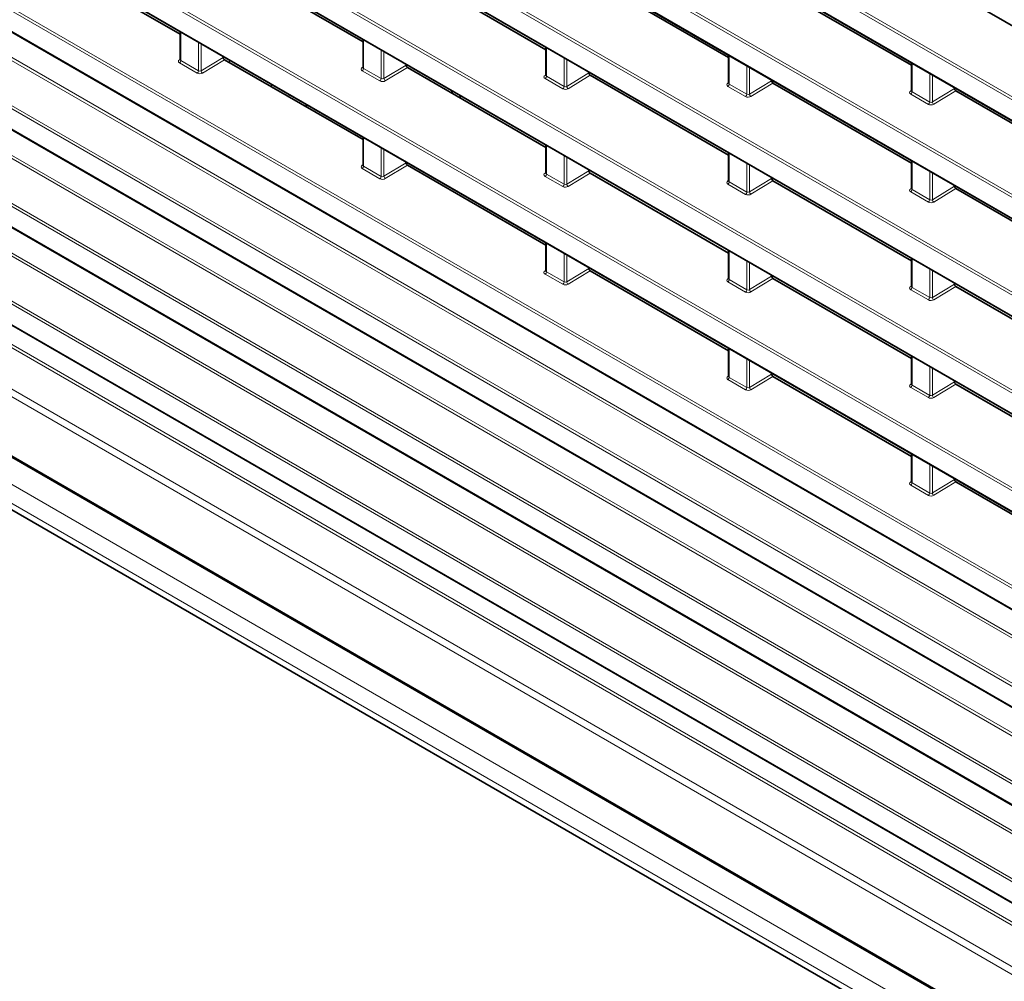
# Model space of a CAD drawing. Header units: millimetres. Extents: x 0 to 1118, y 0 to 864.
# Tile 11 of 256: x 88 to 114, y 140 to 165. Entities that reach past the tile are written whole.
import ezdxf

# ---------------------------------------------------------------- set-up
doc = ezdxf.new("R2010")
doc.units = ezdxf.units.MM

msp = doc.modelspace()

# ---------------------------------------------------------------- linework, layer by layer
at = {"color": 7, "linetype": 'Continuous', "lineweight": 18}
for p, q in [((75.4978, 184.8742), (174.4999, 127.7215)), ((174.4661, 127.6612), (75.4639, 184.8139)), ((75.4639, 184.2796), (174.4661, 127.1269)), ((174.4661, 125.1095), (75.4639, 182.2622)), ((75.4978, 182.3225), (174.4999, 125.1698)), ((75.4639, 181.728), (174.4661, 124.5752)), ((174.4661, 122.5578), (75.4639, 179.7105)), ((75.4978, 179.7708), (174.4999, 122.6181)), ((75.4639, 179.1763), (174.4661, 122.0235)), ((174.4661, 120.0061), (75.4639, 177.1588)), ((75.4978, 177.2191), (174.4999, 120.0664)), ((75.4639, 176.6246), (174.4661, 119.4718)), ((174.4661, 117.4544), (75.4639, 174.6071)), ((75.4978, 174.6674), (174.4999, 117.5147)), ((75.4639, 174.0729), (174.4661, 116.9202)), ((174.4661, 114.9027), (75.4639, 172.0554)), ((75.4978, 172.1157), (174.4999, 114.963)), ((75.4639, 171.5212), (174.4661, 114.3685)), ((175.4502, 113.038), (75.7966, 170.5668)), ((75.8304, 170.6272), (175.4502, 113.1179)), ((174.4661, 112.351), (75.4639, 169.5037)), ((75.4978, 169.5641), (174.4999, 112.4113)), ((75.4639, 168.9695), (174.4661, 111.8168)), ((92.2961, 164.339), (92.2961, 163.5882)), ((169.452, 113.9491), (82.4964, 164.1474)), ((82.5302, 164.2077), (169.4858, 114.0094)), ((92.7569, 163.3222), (92.7569, 164.073)), ((92.827, 164.0325), (92.827, 163.3253)), ((97.069, 164.1353), (97.069, 163.3845)), ((97.5299, 163.1185), (97.5299, 163.8693)), ((97.6, 163.8288), (97.6, 163.1216)), ((101.842, 163.9316), (101.842, 163.1808)), ((92.261, 163.6123), (92.2814, 163.6256)), ((92.7231, 163.2619), (92.2623, 163.5279)), ((92.2961, 163.5882), (92.7569, 163.3222)), ((92.827, 163.3253), (93.4032, 163.6751)), ((93.4385, 163.6138), (92.8633, 163.2646)), ((93.5823, 163.5965), (93.5538, 163.5473)), ((102.3029, 162.9148), (102.3029, 163.6656)), ((102.3729, 163.6251), (102.3729, 162.9179)), ((106.615, 163.7279), (106.615, 162.9771)), ((111.388, 163.5242), (111.388, 162.7735)), ((97.034, 163.4086), (97.0544, 163.4219)), ((97.4961, 163.0582), (97.0352, 163.3242)), ((97.069, 163.3845), (97.5299, 163.1185)), ((97.6, 163.1216), (98.1762, 163.4714)), ((98.2115, 163.4102), (97.6362, 163.061)), ((102.3729, 162.9179), (102.9491, 163.2677)), ((107.0758, 162.7111), (107.0758, 163.4619)), ((107.1459, 163.4214), (107.1459, 162.7142)), ((111.8488, 162.5074), (111.8488, 163.2582)), ((167.7663, 113.6671), (82.1638, 163.0843)), ((82.1976, 163.1446), (167.8001, 113.7274)), ((101.807, 163.2049), (101.8274, 163.2182)), ((102.269, 162.8545), (101.8082, 163.1205)), ((101.842, 163.1808), (102.3029, 162.9148)), ((102.9845, 163.2065), (102.4092, 162.8573)), ((106.5799, 163.0013), (106.6003, 163.0145)), ((107.1459, 162.7142), (107.7221, 163.064)), ((107.7574, 163.0028), (107.1822, 162.6536)), ((111.9189, 163.2177), (111.9189, 162.5106)), ((94.6733, 162.9667), (94.6575, 162.9102)), ((107.042, 162.6508), (106.5812, 162.9168)), ((106.615, 162.9771), (107.0758, 162.7111)), ((111.3529, 162.7976), (111.3733, 162.8108)), ((111.388, 162.7735), (111.8488, 162.5074)), ((111.9189, 162.5106), (112.4951, 162.8603)), ((112.5304, 162.7991), (111.9552, 162.4499)), ((82.1638, 162.5501), (167.7663, 113.1328)), ((95.1174, 162.6446), (95.1295, 162.7033)), ((111.815, 162.4471), (111.3541, 162.7131)), ((168.7503, 111.8024), (82.4964, 161.5957)), ((82.5302, 161.656), (168.7503, 111.8822)), ((97.069, 161.5836), (97.069, 160.8328)), ((97.5299, 160.5668), (97.5299, 161.3176)), ((97.6, 161.2771), (97.6, 160.5699)), ((101.842, 161.3799), (101.842, 160.6291)), ((102.3029, 160.3631), (102.3029, 161.1139)), ((102.3729, 161.0734), (102.3729, 160.3662)), ((106.615, 161.1762), (106.615, 160.4254)), ((111.388, 160.9726), (111.388, 160.2218)), ((97.034, 160.8569), (97.0544, 160.8702)), ((97.4961, 160.5065), (97.0352, 160.7725)), ((97.069, 160.8328), (97.5299, 160.5668)), ((97.6, 160.5699), (98.1762, 160.9197)), ((98.2115, 160.8585), (97.6362, 160.5093)), ((101.807, 160.6533), (101.8274, 160.6665)), ((102.3729, 160.3662), (102.9491, 160.716)), ((107.0758, 160.1594), (107.0758, 160.9102)), ((107.1459, 160.8697), (107.1459, 160.1626)), ((111.8488, 159.9557), (111.8488, 160.7065)), ((167.7663, 111.1154), (82.1638, 160.5326)), ((82.1976, 160.5929), (167.8001, 111.1757)), ((102.269, 160.3028), (101.8082, 160.5688)), ((101.842, 160.6291), (102.3029, 160.3631)), ((102.9845, 160.6548), (102.4092, 160.3056)), ((106.5799, 160.4496), (106.6003, 160.4628)), ((106.615, 160.4254), (107.0758, 160.1594)), ((107.1459, 160.1626), (107.7221, 160.5123)), ((107.7574, 160.4511), (107.1822, 160.1019)), ((111.9189, 160.6661), (111.9189, 159.9589)), ((107.042, 160.0991), (106.5812, 160.3651)), ((111.3529, 160.2459), (111.3733, 160.2591)), ((111.815, 159.8954), (111.3541, 160.1615)), ((111.388, 160.2218), (111.8488, 159.9557)), ((111.9189, 159.9589), (112.4951, 160.3086)), ((112.5304, 160.2474), (111.9552, 159.8982)), ((82.1638, 159.9984), (167.7663, 110.5811)), ((76.8903, 159.6234), (173.0397, 104.1176)), ((168.7503, 109.4124), (82.4325, 159.2426)), ((82.4673, 159.3035), (168.7503, 109.4933)), ((81.495, 158.7014), (168.6087, 108.4118)), ((101.842, 158.8282), (101.842, 158.0774)), ((106.615, 158.6245), (106.615, 157.8738)), ((77.3502, 158.6044), (172.403, 103.7316)), ((168.5218, 108.2596), (81.4082, 158.5492)), ((102.3029, 157.8114), (102.3029, 158.5622)), ((102.3729, 158.5217), (102.3729, 157.8146)), ((107.0758, 157.6077), (107.0758, 158.3585)), ((111.388, 158.4209), (111.388, 157.6701)), ((77.3502, 158.1101), (172.403, 103.2372)), ((101.807, 158.1016), (101.8274, 158.1148)), ((102.3729, 157.8146), (102.9491, 158.1643)), ((102.9845, 158.1031), (102.4092, 157.7539)), ((107.1459, 158.318), (107.1459, 157.6109)), ((111.8488, 157.404), (111.8488, 158.1548)), ((111.9189, 158.1144), (111.9189, 157.4072)), ((77.4538, 157.8812), (172.5066, 103.0083)), ((102.269, 157.7511), (101.8082, 158.0171)), ((101.842, 158.0774), (102.3029, 157.8114)), ((106.5799, 157.8979), (106.6003, 157.9111)), ((106.615, 157.8738), (107.0758, 157.6077)), ((107.1459, 157.6109), (107.7221, 157.9606)), ((107.7574, 157.8994), (107.1822, 157.5502)), ((107.042, 157.5474), (106.5812, 157.8134)), ((111.3529, 157.6942), (111.3733, 157.7074)), ((111.815, 157.3437), (111.3541, 157.6098)), ((111.388, 157.6701), (111.8488, 157.404)), ((111.9189, 157.4072), (112.4951, 157.7569)), ((112.5304, 157.6957), (111.9552, 157.3465)), ((106.615, 156.0729), (106.615, 155.3221)), ((107.0758, 155.056), (107.0758, 155.8068)), ((111.388, 155.8692), (111.388, 155.1184)), ((107.1459, 155.7664), (107.1459, 155.0592)), ((111.8488, 154.8523), (111.8488, 155.6031)), ((111.9189, 155.5627), (111.9189, 154.8555)), ((106.5799, 155.3462), (106.6003, 155.3594)), ((106.615, 155.3221), (107.0758, 155.056)), ((107.1459, 155.0592), (107.7221, 155.4089)), ((107.7574, 155.3477), (107.1822, 154.9985)), ((107.042, 154.9957), (106.5812, 155.2618)), ((111.3529, 155.1425), (111.3733, 155.1557)), ((111.815, 154.792), (111.3541, 155.0581)), ((111.388, 155.1184), (111.8488, 154.8523)), ((111.9189, 154.8555), (112.4951, 155.2053)), ((112.5304, 155.144), (111.9552, 154.7948)), ((111.388, 153.3175), (111.388, 152.5667)), ((111.8488, 152.3007), (111.8488, 153.0514)), ((111.9189, 153.011), (111.9189, 152.3038)), ((111.3529, 152.5908), (111.3733, 152.604)), ((111.815, 152.2403), (111.3541, 152.5064)), ((111.388, 152.5667), (111.8488, 152.3007)), ((111.9189, 152.3038), (112.4951, 152.6536)), ((112.5304, 152.5923), (111.9552, 152.2431))]:
    msp.add_line(p, q, dxfattribs=at)
at = {"color": 7, "linetype": 'Continuous', "lineweight": 35}
for p, q in [((75.4743, 184.2568), (174.4764, 127.104)), ((75.4743, 181.7051), (174.4764, 124.5523)), ((75.4743, 179.1534), (174.4764, 122.0006)), ((75.4743, 176.6017), (174.4764, 119.449)), ((75.4743, 174.05), (174.4764, 116.8973)), ((75.4743, 171.4983), (174.4764, 114.3456)), ((75.4743, 168.9466), (174.4764, 111.7939)), ((88.6656, 166.3692), (92.2814, 164.2818)), ((97.0544, 164.0781), (93.4385, 166.1655)), ((101.8274, 163.8744), (98.2115, 165.9618)), ((106.6003, 163.6708), (102.9845, 165.7582)), ((111.3733, 163.4671), (107.7574, 165.5545)), ((116.1463, 163.2634), (112.5304, 165.3508)), ((92.2814, 164.3474), (92.2814, 163.6097)), ((97.0544, 164.1438), (97.0544, 163.406)), ((101.8274, 163.9401), (101.8274, 163.2023)), ((93.4032, 163.6999), (93.4032, 163.6751)), ((93.4385, 163.6138), (97.0544, 161.5264)), ((98.1762, 163.4962), (98.1762, 163.4714)), ((106.6003, 163.7364), (106.6003, 162.9986)), ((111.3733, 163.5327), (111.3733, 162.7949)), ((101.8274, 161.3228), (98.2115, 163.4102)), ((102.9491, 163.2925), (102.9491, 163.2677)), ((106.6003, 161.1191), (102.9845, 163.2065)), ((107.7221, 163.0888), (107.7221, 163.064)), ((111.3733, 160.9154), (107.7574, 163.0028)), ((99.3488, 162.7536), (99.4056, 162.7864)), ((112.4951, 162.8851), (112.4951, 162.8603)), ((116.1463, 160.7117), (112.5304, 162.7991)), ((82.1741, 162.5272), (167.7766, 113.1099)), ((99.6178, 162.6639), (99.5609, 162.6311)), ((95.5477, 162.3962), (95.6046, 162.429)), ((97.0544, 161.5921), (97.0544, 160.8543)), ((101.8274, 161.3884), (101.8274, 160.6506)), ((106.6003, 161.1847), (106.6003, 160.4469)), ((98.1762, 160.9445), (98.1762, 160.9197)), ((111.3733, 160.981), (111.3733, 160.2432)), ((98.2115, 160.8585), (101.8274, 158.7711)), ((102.9491, 160.7408), (102.9491, 160.716)), ((106.6003, 158.5674), (102.9845, 160.6548)), ((107.7221, 160.5371), (107.7221, 160.5123)), ((111.3733, 158.3637), (107.7574, 160.4511)), ((112.4951, 160.3334), (112.4951, 160.3086)), ((116.1463, 158.16), (112.5304, 160.2474)), ((82.1741, 159.9755), (167.7766, 110.5582)), ((76.9162, 159.5662), (173.0656, 104.0603)), ((101.8274, 158.8367), (101.8274, 158.0989)), ((106.6003, 158.633), (106.6003, 157.8952)), ((111.3733, 158.4293), (111.3733, 157.6915)), ((102.9491, 158.1891), (102.9491, 158.1643)), ((102.9845, 158.1031), (106.6003, 156.0157)), ((107.7221, 157.9854), (107.7221, 157.9606)), ((111.3733, 155.812), (107.7574, 157.8994)), ((77.777, 157.6945), (172.537, 102.9907)), ((112.4951, 157.7817), (112.4951, 157.7569)), ((116.1463, 155.6083), (112.5304, 157.6957)), ((106.6003, 156.0813), (106.6003, 155.3435)), ((111.3733, 155.8776), (111.3733, 155.1398)), ((107.7221, 155.4337), (107.7221, 155.4089)), ((107.7574, 155.3477), (111.3733, 153.2603)), ((112.4951, 155.23), (112.4951, 155.2053)), ((116.1463, 153.0566), (112.5304, 155.144)), ((111.3733, 153.3259), (111.3733, 152.5881)), ((112.4951, 152.6784), (112.4951, 152.6536)), ((112.5304, 152.5923), (116.1463, 150.5049))]:
    msp.add_line(p, q, dxfattribs=at)
at = {"color": 7, "linetype": 'Continuous', "lineweight": 18}
for centre, radius, start, end in [((92.2765, 163.6356), 0.028, 236.41117, 280.73079), ((92.2189, 163.5919), 0.0773, 304.1588, 357.2848), ((92.6797, 163.3258), 0.0773, 304.1588, 357.2848), ((92.908, 163.3325), 0.0813, 185.10775, 236.65068), ((97.0495, 163.432), 0.028, 236.4259, 280.59619), ((96.9918, 163.3882), 0.0773, 304.1588, 357.2848), ((97.4527, 163.1221), 0.0773, 304.1588, 357.2848), ((97.6809, 163.1289), 0.0813, 185.10775, 236.65068), ((101.8225, 163.2283), 0.028, 236.4259, 280.59619), ((101.7648, 163.1845), 0.0773, 304.1588, 357.2848), ((106.5954, 163.0246), 0.028, 236.4259, 280.59619), ((102.2256, 162.9184), 0.0773, 304.1588, 357.2848), ((102.4539, 162.9252), 0.0813, 185.10775, 236.65068), ((106.5378, 162.9808), 0.0773, 304.1588, 357.2848), ((111.3684, 162.8209), 0.028, 236.4259, 280.59619), ((111.3107, 162.7771), 0.0773, 304.1588, 357.2848), ((106.9986, 162.7148), 0.0773, 304.1588, 357.2848), ((107.2269, 162.7215), 0.0813, 185.10775, 236.65068), ((111.7716, 162.5111), 0.0773, 304.1588, 357.2848), ((111.9998, 162.5178), 0.0813, 185.10775, 236.65068), ((97.0495, 160.8803), 0.028, 236.41117, 280.73079), ((96.9918, 160.8365), 0.0773, 304.1588, 357.2848), ((97.4527, 160.5704), 0.0773, 304.1588, 357.2848), ((97.6809, 160.5772), 0.0813, 185.10775, 236.65068), ((101.8225, 160.6766), 0.028, 236.4259, 280.59619), ((101.7648, 160.6328), 0.0773, 304.1588, 357.2848), ((106.5954, 160.4729), 0.028, 236.4259, 280.59619), ((106.5378, 160.4291), 0.0773, 304.1588, 357.2848), ((102.2256, 160.3668), 0.0773, 304.1588, 357.2848), ((102.4539, 160.3735), 0.0813, 185.10775, 236.65068), ((106.9986, 160.1631), 0.0773, 304.1588, 357.2848), ((107.2269, 160.1698), 0.0813, 185.10775, 236.65068), ((111.3684, 160.2692), 0.028, 236.4259, 280.59619), ((111.3107, 160.2254), 0.0773, 304.1588, 357.2848), ((111.7716, 159.9594), 0.0773, 304.1588, 357.2848), ((111.9998, 159.9661), 0.0813, 185.10775, 236.65068), ((101.8225, 158.1249), 0.028, 236.41117, 280.73079), ((101.7648, 158.0811), 0.0773, 304.1588, 357.2848), ((106.5954, 157.9212), 0.028, 236.4259, 280.59619), ((106.5378, 157.8774), 0.0773, 304.1588, 357.2848), ((102.2256, 157.8151), 0.0773, 304.1588, 357.2848), ((102.4539, 157.8218), 0.0813, 185.10775, 236.65068), ((106.9986, 157.6114), 0.0773, 304.1588, 357.2848), ((107.2269, 157.6181), 0.0813, 185.10775, 236.65068), ((111.3684, 157.7175), 0.028, 236.4259, 280.59619), ((111.3107, 157.6737), 0.0773, 304.1588, 357.2848), ((111.7716, 157.4077), 0.0773, 304.1588, 357.2848), ((111.9998, 157.4144), 0.0813, 185.10775, 236.65068), ((106.5954, 155.3695), 0.028, 236.41117, 280.73079), ((106.5378, 155.3257), 0.0773, 304.1588, 357.2848), ((106.9986, 155.0597), 0.0773, 304.1588, 357.2848), ((107.2269, 155.0664), 0.0813, 185.10775, 236.65068), ((111.3684, 155.1658), 0.028, 236.4259, 280.59619), ((111.3107, 155.122), 0.0773, 304.1588, 357.2848), ((111.7716, 154.856), 0.0773, 304.1588, 357.2848), ((111.9998, 154.8627), 0.0813, 185.10775, 236.65068), ((111.3684, 152.6141), 0.028, 236.41117, 280.73079), ((111.3107, 152.5704), 0.0773, 304.1588, 357.2848), ((111.7716, 152.3043), 0.0773, 304.1588, 357.2848), ((111.9998, 152.311), 0.0813, 185.10775, 236.65068)]:
    msp.add_arc(centre, radius, start, end, dxfattribs=at)
for centre, major_axis, ratio, start_param, end_param in [((92.333, 163.5723), (0.1, 0.004), 0.6018966, 2.3498459, 3.9031889), ((92.3314, 163.6122), (0.0499, 0.0041), 0.6250907, 3.089772, 3.8751701), ((92.7938, 163.3062), (0.1, 0.004), 0.6018966, 3.9031889, 5.456532), ((92.7923, 163.3461), (0.0499, 0.0041), 0.6250907, 3.8751701, 5.4285132), ((97.1059, 163.3686), (0.1, 0.004), 0.6018966, 2.3498459, 3.9031889), ((97.1044, 163.4085), (0.0499, 0.0041), 0.6250907, 3.089772, 3.8751701), ((97.5668, 163.1026), (0.1, 0.004), 0.6018966, 3.9031889, 5.456532), ((97.5652, 163.1424), (0.0499, 0.0041), 0.6250907, 3.8751701, 5.4285132), ((101.8789, 163.1649), (0.1, 0.004), 0.6018966, 2.3498459, 3.9031889), ((101.8774, 163.2048), (0.0499, 0.0041), 0.6250907, 3.089772, 3.8751701), ((106.6519, 162.9612), (0.1, 0.004), 0.6018966, 2.3498459, 3.9031889), ((106.6503, 163.0011), (0.0499, 0.0041), 0.6250907, 3.089772, 3.8751701), ((102.3398, 162.8989), (0.1, 0.004), 0.6018966, 3.9031889, 5.456532), ((102.3382, 162.9388), (0.0499, 0.0041), 0.6250907, 3.8751701, 5.4285132), ((111.4249, 162.7575), (0.1, 0.004), 0.6018966, 2.3498459, 3.9031889), ((111.4233, 162.7974), (0.0499, 0.0041), 0.6250907, 3.089772, 3.8751701), ((107.1127, 162.6952), (0.1, 0.004), 0.6018966, 3.9031889, 5.456532), ((107.1112, 162.7351), (0.0499, 0.0041), 0.6250907, 3.8751701, 5.4285132), ((111.8842, 162.5314), (0.0499, 0.0041), 0.6250907, 3.8751701, 5.4285132), ((111.8857, 162.4915), (0.1, 0.004), 0.6018966, 3.9031889, 5.456532), ((97.1059, 160.8169), (0.1, 0.004), 0.6018966, 2.3498459, 3.9031889), ((97.1044, 160.8568), (0.0499, 0.0041), 0.6250907, 3.089772, 3.8751701), ((97.5668, 160.5509), (0.1, 0.004), 0.6018966, 3.9031889, 5.456532), ((97.5652, 160.5908), (0.0499, 0.0041), 0.6250907, 3.8751701, 5.4285132), ((101.8789, 160.6132), (0.1, 0.004), 0.6018966, 2.3498459, 3.9031889), ((101.8774, 160.6531), (0.0499, 0.0041), 0.6250907, 3.089772, 3.8751701), ((106.6519, 160.4095), (0.1, 0.004), 0.6018966, 2.3498459, 3.9031889), ((106.6503, 160.4494), (0.0499, 0.0041), 0.6250907, 3.089772, 3.8751701), ((102.3398, 160.3472), (0.1, 0.004), 0.6018966, 3.9031889, 5.456532), ((102.3382, 160.3871), (0.0499, 0.0041), 0.6250907, 3.8751701, 5.4285132), ((107.1112, 160.1834), (0.0499, 0.0041), 0.6250907, 3.8751701, 5.4285132), ((111.4249, 160.2058), (0.1, 0.004), 0.6018966, 2.3498459, 3.9031889), ((111.4233, 160.2457), (0.0499, 0.0041), 0.6250907, 3.089772, 3.8751701), ((107.1127, 160.1435), (0.1, 0.004), 0.6018966, 3.9031889, 5.456532), ((111.8857, 159.9398), (0.1, 0.004), 0.6018966, 3.9031889, 5.456532), ((111.8842, 159.9797), (0.0499, 0.0041), 0.6250907, 3.8751701, 5.4285132), ((101.8789, 158.0615), (0.1, 0.004), 0.6018966, 2.3498459, 3.9031889), ((101.8774, 158.1014), (0.0499, 0.0041), 0.6250907, 3.089772, 3.8751701), ((106.6519, 157.8578), (0.1, 0.004), 0.6018966, 2.3498459, 3.9031889), ((106.6503, 157.8977), (0.0499, 0.0041), 0.6250907, 3.089772, 3.8751701), ((102.3398, 157.7955), (0.1, 0.004), 0.6018966, 3.9031889, 5.456532), ((102.3382, 157.8354), (0.0499, 0.0041), 0.6250907, 3.8751701, 5.4285132), ((107.1112, 157.6317), (0.0499, 0.0041), 0.6250907, 3.8751701, 5.4285132), ((111.4249, 157.6541), (0.1, 0.004), 0.6018966, 2.3498459, 3.9031889), ((111.4233, 157.694), (0.0499, 0.0041), 0.6250907, 3.089772, 3.8751701), ((107.1127, 157.5918), (0.1, 0.004), 0.6018966, 3.9031889, 5.456532), ((111.8857, 157.3881), (0.1, 0.004), 0.6018966, 3.9031889, 5.456532), ((111.8842, 157.428), (0.0499, 0.0041), 0.6250907, 3.8751701, 5.4285132), ((106.6519, 155.3061), (0.1, 0.004), 0.6018966, 2.3498459, 3.9031889), ((106.6503, 155.346), (0.0499, 0.0041), 0.6250907, 3.089772, 3.8751701), ((107.1112, 155.08), (0.0499, 0.0041), 0.6250907, 3.8751701, 5.4285132), ((111.4249, 155.1025), (0.1, 0.004), 0.6018966, 2.3498459, 3.9031889), ((111.4233, 155.1424), (0.0499, 0.0041), 0.6250907, 3.089772, 3.8751701), ((107.1127, 155.0401), (0.1, 0.004), 0.6018966, 3.9031889, 5.456532), ((111.8857, 154.8364), (0.1, 0.004), 0.6018966, 3.9031889, 5.456532), ((111.8842, 154.8763), (0.0499, 0.0041), 0.6250907, 3.8751701, 5.4285132), ((111.4249, 152.5508), (0.1, 0.004), 0.6018966, 2.3498459, 3.9031889), ((111.4233, 152.5907), (0.0499, 0.0041), 0.6250907, 3.089772, 3.8751701), ((111.8857, 152.2847), (0.1, 0.004), 0.6018966, 3.9031889, 5.456532), ((111.8842, 152.3246), (0.0499, 0.0041), 0.6250907, 3.8751701, 5.4285132)]:
    msp.add_ellipse(centre, major_axis=major_axis, ratio=ratio, start_param=start_param, end_param=end_param, dxfattribs=at)
at = {"color": 7, "linetype": 'Continuous', "lineweight": 35}
for centre in [(93.4386, 163.6547), (98.2115, 163.451), (102.9845, 163.2473), (107.7575, 163.0436), (112.5304, 162.8399), (98.2115, 160.8993), (102.9845, 160.6956), (107.7575, 160.4919), (112.5304, 160.2883), (102.9845, 158.1439), (107.7575, 157.9403), (112.5304, 157.7366), (107.7575, 155.3886), (112.5304, 155.1849), (112.5304, 152.6332)]:
    msp.add_ellipse(centre, major_axis=(-0.025, 0.0433), ratio=0.5778208, start_param=0.7866614, end_param=2.3566964, dxfattribs=at)
for points, knots in [([(92.2814, 163.6096), (92.2814, 163.6096), (92.2819, 163.6075), (92.2812, 163.6063), (92.2805, 163.6051)], [0, 0, 0, 0, 0.0088292, 1, 1, 1, 1]), ([(97.0544, 163.406), (97.0544, 163.4059), (97.0548, 163.4038), (97.0541, 163.4026), (97.0534, 163.4014)], [0, 0, 0, 0, 0.0088292, 1, 1, 1, 1]), ([(101.8274, 163.2023), (101.8274, 163.2023), (101.8278, 163.2001), (101.8271, 163.1989), (101.8264, 163.1977)], [0, 0, 0, 0, 0.0088292, 1, 1, 1, 1]), ([(106.6003, 162.9986), (106.6003, 162.9986), (106.6008, 162.9965), (106.6001, 162.9952), (106.5994, 162.994)], [0, 0, 0, 0, 0.0088292, 1, 1, 1, 1]), ([(111.3733, 162.7949), (111.3733, 162.7949), (111.3737, 162.7928), (111.373, 162.7915), (111.3724, 162.7903)], [0, 0, 0, 0, 0.00882918, 1, 1, 1, 1]), ([(97.0544, 160.8543), (97.0544, 160.8542), (97.0548, 160.8521), (97.0541, 160.8509), (97.0534, 160.8497)], [0, 0, 0, 0, 0.0088292, 1, 1, 1, 1]), ([(101.8274, 160.6506), (101.8274, 160.6506), (101.8278, 160.6485), (101.8271, 160.6472), (101.8264, 160.646)], [0, 0, 0, 0, 0.0088292, 1, 1, 1, 1]), ([(106.6003, 160.4469), (106.6003, 160.4469), (106.6008, 160.4448), (106.6001, 160.4435), (106.5994, 160.4423)], [0, 0, 0, 0, 0.0088292, 1, 1, 1, 1]), ([(111.3733, 160.2432), (111.3733, 160.2432), (111.3737, 160.2411), (111.373, 160.2398), (111.3724, 160.2386)], [0, 0, 0, 0, 0.00882918, 1, 1, 1, 1]), ([(101.8274, 158.0989), (101.8274, 158.0989), (101.8278, 158.0968), (101.8271, 158.0955), (101.8264, 158.0943)], [0, 0, 0, 0, 0.0088292, 1, 1, 1, 1]), ([(106.6003, 157.8952), (106.6003, 157.8952), (106.6008, 157.8931), (106.6001, 157.8918), (106.5994, 157.8906)], [0, 0, 0, 0, 0.0088292, 1, 1, 1, 1]), ([(111.3733, 157.6915), (111.3733, 157.6915), (111.3737, 157.6894), (111.373, 157.6882), (111.3724, 157.6869)], [0, 0, 0, 0, 0.00882918, 1, 1, 1, 1]), ([(106.6003, 155.3435), (106.6003, 155.3435), (106.6008, 155.3414), (106.6001, 155.3402), (106.5994, 155.3389)], [0, 0, 0, 0, 0.0088292, 1, 1, 1, 1]), ([(111.3733, 155.1398), (111.3733, 155.1398), (111.3737, 155.1377), (111.373, 155.1365), (111.3724, 155.1352)], [0, 0, 0, 0, 0.0088292, 1, 1, 1, 1]), ([(111.3733, 152.5881), (111.3733, 152.5881), (111.3737, 152.586), (111.373, 152.5848), (111.3724, 152.5836)], [0, 0, 0, 0, 0.0088292, 1, 1, 1, 1])]:
    msp.add_open_spline(points, degree=3, knots=knots, dxfattribs=at)

doc.saveas('drawing.dxf')
